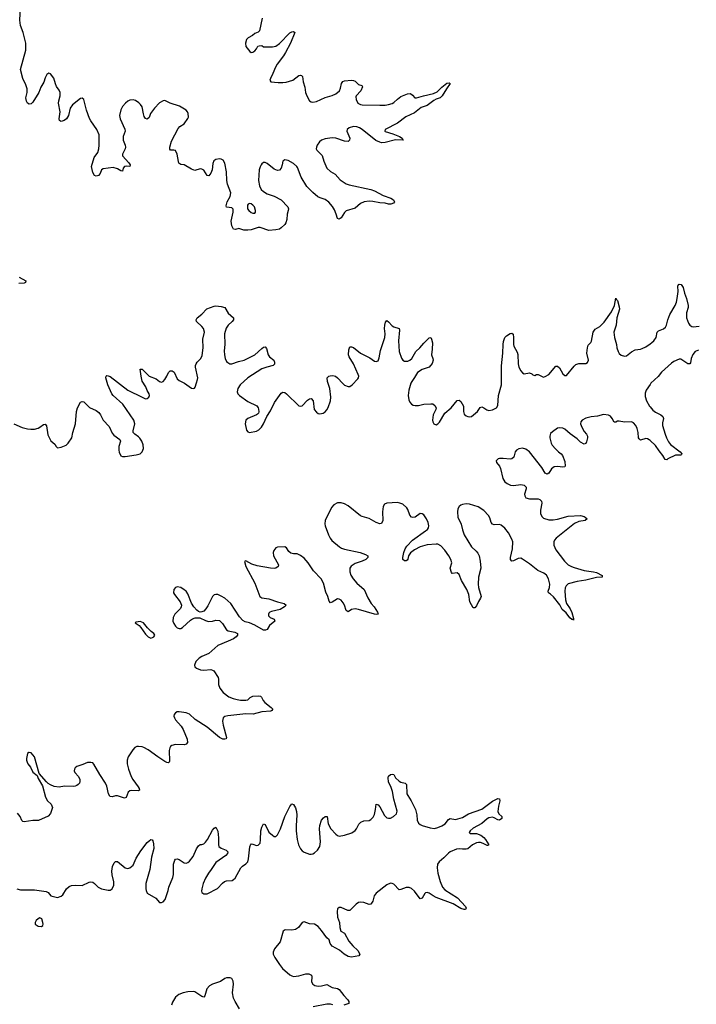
# Model space of a CAD drawing. Header units: inches. Extents: x 1843750 to 1959452, y 907112 to 1016326.
# Tile 132 of 137: x 1942841 to 1950525, y 991580 to 1002756. Entities that reach past the tile are written whole.
import ezdxf

# ---------------------------------------------------------------- set-up
doc = ezdxf.new("R2010")
doc.units = ezdxf.units.IN
doc.header["$MEASUREMENT"] = 0
for name, color, linetype in [('B9040', 7, 'Continuous'), ('B9949', 7, 'Continuous'), ('B9959', 7, 'Continuous')]:
    doc.layers.add(name, color=color, linetype=linetype)

msp = doc.modelspace()

# ---------------------------------------------------------------- linework, layer by layer
at = {"layer": 'B9040', "color": 6, "elevation": 500}
msp.add_lwpolyline([(1945595, 1002775), (1945563, 1002630), (1945550, 1002616), (1945510, 1002598), (1945483, 1002577), (1945434, 1002550), (1945415, 1002530), (1945405, 1002490), (1945407, 1002450), (1945453, 1002393), (1945470, 1002385), (1945490, 1002389), (1945510, 1002402), (1945530, 1002425), (1945546, 1002454), (1945560, 1002460), (1945590, 1002461), (1945610, 1002449), (1945670, 1002447), (1945710, 1002448), (1945750, 1002457), (1945790, 1002486), (1945910, 1002606), (1945930, 1002617), (1945950, 1002621), (1945964, 1002610), (1945915, 1002490), (1945858, 1002382), (1945836, 1002344), (1945763, 1002250), (1945744, 1002216), (1945716, 1002144), (1945688, 1002090), (1945682, 1002070), (1945692, 1002052), (1945776, 1002044), (1945830, 1002043), (1945868, 1002048), (1945941, 1002070), (1946010, 1002121), (1946030, 1002127), (1946042, 1002122), (1946053, 1002110), (1946059, 1002050), (1946078, 1001990), (1946088, 1001930), (1946100, 1001890), (1946130, 1001836), (1946150, 1001822), (1946170, 1001818), (1946210, 1001829), (1946310, 1001874), (1946390, 1001894), (1946430, 1001914), (1946471, 1001949), (1946483, 1001977), (1946496, 1002030), (1946510, 1002053), (1946530, 1002061), (1946609, 1002069), (1946630, 1002066), (1946650, 1002057), (1946690, 1002022), (1946726, 1002010), (1946734, 1001994), (1946714, 1001950), (1946663, 1001890), (1946659, 1001881), (1946660, 1001850), (1946679, 1001810), (1946710, 1001794), (1946730, 1001791), (1946930, 1001785), (1946990, 1001786), (1947030, 1001792), (1947070, 1001804), (1947090, 1001816), (1947130, 1001855), (1947170, 1001885), (1947245, 1001915), (1947277, 1001917), (1947301, 1001901), (1947328, 1001868), (1947347, 1001867), (1947428, 1001892), (1947541, 1001919), (1947582, 1001938), (1947634, 1001990), (1947690, 1002035), (1947719, 1002039), (1947730, 1002030), (1947688, 1001972), (1947639, 1001890), (1947615, 1001870), (1947570, 1001854), (1947542, 1001838), (1947470, 1001780), (1947401, 1001759), (1947323, 1001697), (1947227, 1001653), (1947130, 1001582), (1946990, 1001510), (1946987, 1001490), (1946990, 1001488), (1947080, 1001460), (1947155, 1001430), (1947185, 1001410), (1947194, 1001390), (1947192, 1001388), (1947110, 1001391), (1946990, 1001361), (1946950, 1001360), (1946930, 1001364), (1946885, 1001385), (1946731, 1001510), (1946698, 1001530), (1946670, 1001541), (1946630, 1001545), (1946582, 1001530), (1946560, 1001510), (1946557, 1001490), (1946590, 1001410), (1946588, 1001390), (1946570, 1001372), (1946530, 1001378), (1946430, 1001412), (1946390, 1001414), (1946310, 1001402), (1946270, 1001390), (1946245, 1001370), (1946218, 1001330), (1946210, 1001310), (1946209, 1001290), (1946215, 1001275), (1946274, 1001214), (1946294, 1001150), (1946330, 1001070), (1946370, 1001033), (1946422, 1001002), (1946479, 1000939), (1946550, 1000894), (1946582, 1000882), (1946830, 1000830), (1946870, 1000815), (1946970, 1000760), (1947055, 1000730), (1947087, 1000710), (1947099, 1000690), (1947085, 1000675), (1947057, 1000663), (1947030, 1000662), (1946992, 1000672), (1946930, 1000676), (1946850, 1000694), (1946810, 1000696), (1946753, 1000687), (1946711, 1000669), (1946650, 1000618), (1946550, 1000586), (1946531, 1000569), (1946490, 1000508), (1946470, 1000490), (1946450, 1000498), (1946436, 1000550), (1946416, 1000596), (1946394, 1000634), (1946350, 1000686), (1946310, 1000716), (1946252, 1000732), (1946226, 1000746), (1946170, 1000793), (1946101, 1000861), (1946037, 1000970), (1945997, 1001077), (1945988, 1001090), (1945950, 1001124), (1945890, 1001158), (1945850, 1001167), (1945829, 1001151), (1945822, 1001110), (1945809, 1001070), (1945791, 1001049), (1945770, 1001044), (1945730, 1001061), (1945650, 1001124), (1945630, 1001133), (1945610, 1001134), (1945590, 1001121), (1945583, 1001110), (1945570, 1001087), (1945561, 1001050), (1945554, 1000930), (1945563, 1000870), (1945584, 1000830), (1945610, 1000806), (1945650, 1000779), (1945730, 1000753), (1945810, 1000713), (1945887, 1000630), (1945894, 1000610), (1945891, 1000590), (1945879, 1000550), (1945873, 1000487), (1945862, 1000450), (1945850, 1000430), (1945810, 1000392), (1945790, 1000380), (1945750, 1000370), (1945670, 1000362), (1945570, 1000396), (1945550, 1000398), (1945470, 1000371), (1945430, 1000365), (1945386, 1000366), (1945330, 1000384), (1945290, 1000376), (1945270, 1000378), (1945250, 1000416), (1945241, 1000470), (1945266, 1000570), (1945264, 1000604), (1945250, 1000622), (1945190, 1000628), (1945184, 1000644), (1945198, 1000690), (1945231, 1000750), (1945238, 1000790), (1945199, 1000890), (1945192, 1000930), (1945189, 1001029), (1945170, 1001127), (1945150, 1001161), (1945130, 1001173), (1945110, 1001175), (1945070, 1001170), (1945046, 1001154), (1945035, 1001125), (1945025, 1001050), (1945010, 1001013), (1944990, 1000982), (1944970, 1000988), (1944930, 1001048), (1944910, 1001061), (1944890, 1001064), (1944830, 1001044), (1944790, 1001061), (1944710, 1001109), (1944672, 1001112), (1944659, 1001119), (1944649, 1001129), (1944645, 1001145), (1944630, 1001230), (1944610, 1001270), (1944590, 1001276), (1944555, 1001275), (1944545, 1001285), (1944545, 1001310), (1944564, 1001376), (1944640, 1001520), (1944658, 1001542), (1944710, 1001574), (1944750, 1001636), (1944756, 1001650), (1944754, 1001690), (1944747, 1001710), (1944731, 1001730), (1944654, 1001774), (1944550, 1001810), (1944490, 1001838), (1944470, 1001835), (1944430, 1001812), (1944370, 1001753), (1944327, 1001690), (1944310, 1001647), (1944290, 1001627), (1944270, 1001634), (1944256, 1001656), (1944246, 1001686), (1944230, 1001766), (1944213, 1001793), (1944194, 1001814), (1944157, 1001837), (1944130, 1001845), (1944090, 1001841), (1944070, 1001830), (1944044, 1001810), (1944009, 1001770), (1943990, 1001733), (1943974, 1001670), (1943981, 1001630), (1944035, 1001515), (1944038, 1001490), (1944017, 1001430), (1944014, 1001410), (1944016, 1001390), (1944040, 1001330), (1944042, 1001310), (1944038, 1001290), (1944009, 1001231), (1944010, 1001210), (1944082, 1001130), (1944094, 1001110), (1944092, 1001090), (1944052, 1001092), (1944030, 1001088), (1944017, 1001070), (1944010, 1001036), (1943990, 1001040), (1943950, 1001064), (1943902, 1001078), (1943790, 1001063), (1943770, 1001051), (1943753, 1001010), (1943734, 1000986), (1943710, 1000978), (1943690, 1000986), (1943670, 1001022), (1943658, 1001090), (1943687, 1001190), (1943727, 1001250), (1943741, 1001290), (1943744, 1001330), (1943742, 1001450), (1943717, 1001510), (1943648, 1001608), (1943634, 1001634), (1943598, 1001730), (1943570, 1001850), (1943550, 1001865), (1943530, 1001861), (1943441, 1001790), (1943415, 1001750), (1943396, 1001670), (1943374, 1001630), (1943346, 1001610), (1943310, 1001601), (1943303, 1001603), (1943293, 1001613), (1943290, 1001629), (1943300, 1001710), (1943281, 1001810), (1943284, 1001836), (1943302, 1001890), (1943300, 1001930), (1943290, 1001956), (1943259, 1001999), (1943246, 1002026), (1943230, 1002092), (1943190, 1002143), (1943170, 1002149), (1943148, 1002132), (1943130, 1002097), (1943115, 1002045), (1943082, 1001990), (1943057, 1001930), (1942990, 1001821), (1942970, 1001802), (1942950, 1001796), (1942930, 1001810), (1942918, 1001830), (1942911, 1001870), (1942924, 1001930), (1942924, 1001970), (1942910, 1002016), (1942876, 1002090), (1942851, 1002190), (1942911, 1002411), (1942910, 1002490), (1942882, 1002610), (1942850, 1002690), (1942841, 1002750), (1942848, 1002890)], dxfattribs=at)
msp.add_lwpolyline([(1945450, 1000671), (1945437, 1000663), (1945428, 1000650), (1945426, 1000630), (1945429, 1000609), (1945442, 1000590), (1945470, 1000566), (1945490, 1000559), (1945510, 1000561), (1945517, 1000570), (1945520, 1000590), (1945506, 1000630), (1945490, 1000651), (1945470, 1000666)], close=True, dxfattribs=at)
at = {"layer": 'B9949', "color": 6, "elevation": 500}
for points in [[(1942835, 999835), (1942911, 999790), (1942906, 999774), (1942890, 999766), (1942830, 999760)], [(1942776, 998170), (1942870, 998127), (1942930, 998110), (1942967, 998107), (1943010, 998109), (1943050, 998121), (1943070, 998130), (1943110, 998161), (1943130, 998164), (1943146, 998146), (1943162, 998042), (1943194, 997974), (1943239, 997939), (1943253, 997913), (1943270, 997896), (1943310, 997904), (1943370, 997928), (1943390, 997948), (1943433, 998010), (1943444, 998070), (1943475, 998170), (1943487, 998310), (1943497, 998350), (1943530, 998413), (1943550, 998424), (1943570, 998418), (1943613, 998373), (1943635, 998355), (1943710, 998321), (1943739, 998299), (1943760, 998270), (1943790, 998210), (1943857, 998137), (1943890, 998062), (1943910, 998039), (1943978, 997990), (1943984, 997970), (1943967, 997910), (1943966, 997870), (1943970, 997847), (1943990, 997806), (1944010, 997798), (1944038, 997798), (1944165, 997815), (1944210, 997830), (1944230, 997850), (1944239, 997870), (1944245, 997890), (1944242, 997930), (1944227, 997970), (1944205, 998005), (1944190, 998022), (1944147, 998050), (1944131, 998070), (1944131, 998090), (1944148, 998170), (1944138, 998210), (1944013, 998390), (1943903, 998490), (1943888, 998510), (1943841, 998610), (1943820, 998690), (1943821, 998710), (1943830, 998716), (1943845, 998715), (1943870, 998704), (1944070, 998552), (1944230, 998470), (1944270, 998454), (1944290, 998456), (1944309, 998470), (1944314, 998490), (1944310, 998510), (1944288, 998548), (1944273, 998590), (1944233, 998653), (1944220, 998710), (1944210, 998790), (1944230, 998788), (1944311, 998711), (1944390, 998678), (1944430, 998651), (1944450, 998642), (1944470, 998649), (1944490, 998673), (1944512, 998708), (1944530, 998750), (1944550, 998770), (1944571, 998771), (1944594, 998754), (1944630, 998680), (1944650, 998660), (1944711, 998631), (1944790, 998572), (1944810, 998568), (1944825, 998575), (1944834, 998586), (1944850, 998633), (1944861, 998670), (1944862, 998690), (1944837, 998810), (1944837, 998830), (1944843, 998850), (1944856, 998870), (1944899, 998910), (1944914, 998946), (1944923, 999030), (1944920, 999130), (1944940, 999210), (1944928, 999250), (1944910, 999273), (1944850, 999330), (1944844, 999350), (1944856, 999370), (1944910, 999413), (1944967, 999473), (1945050, 999503), (1945070, 999507), (1945130, 999500), (1945169, 999489), (1945210, 999424), (1945269, 999370), (1945270, 999350), (1945255, 999330), (1945210, 999290), (1945186, 999254), (1945167, 999190), (1945171, 999069), (1945163, 998997), (1945167, 998950), (1945175, 998910), (1945190, 998877), (1945203, 998863), (1945229, 998849), (1945250, 998849), (1945324, 998876), (1945390, 998890), (1945512, 998950), (1945590, 999024), (1945610, 999038), (1945630, 999042), (1945644, 999024), (1945663, 998950), (1945679, 998930), (1945728, 998890), (1945736, 998870), (1945734, 998846), (1945720, 998830), (1945647, 998813), (1945590, 998792), (1945430, 998690), (1945345, 998610), (1945318, 998570), (1945312, 998530), (1945318, 998510), (1945336, 998490), (1945430, 998422), (1945533, 998373), (1945549, 998350), (1945554, 998334), (1945556, 998304), (1945552, 998290), (1945542, 998278), (1945530, 998270), (1945430, 998230), (1945409, 998210), (1945402, 998170), (1945417, 998097), (1945430, 998077), (1945450, 998070), (1945530, 998085), (1945558, 998102), (1945585, 998130), (1945611, 998170), (1945649, 998251), (1945690, 998315), (1945733, 998410), (1945810, 998517), (1945830, 998528), (1945850, 998525), (1945872, 998510), (1946010, 998373), (1946028, 998368), (1946050, 998374), (1946110, 998439), (1946130, 998452), (1946150, 998456), (1946174, 998430), (1946186, 998330), (1946210, 998300), (1946230, 998286), (1946250, 998282), (1946287, 998290), (1946310, 998304), (1946330, 998327), (1946345, 998355), (1946370, 998430), (1946376, 998470), (1946362, 998570), (1946335, 998650), (1946332, 998690), (1946350, 998710), (1946366, 998714), (1946397, 998717), (1946429, 998709), (1946451, 998691), (1946510, 998625), (1946530, 998608), (1946570, 998591), (1946590, 998594), (1946617, 998610), (1946681, 998679), (1946689, 998691), (1946691, 998709), (1946686, 998730), (1946632, 998850), (1946583, 998930), (1946575, 998950), (1946577, 999010), (1946590, 999043), (1946610, 999043), (1946630, 999034), (1946710, 998971), (1946816, 998916), (1946870, 998880), (1946890, 998875), (1946910, 998884), (1946924, 998916), (1946940, 999000), (1946986, 999150), (1946992, 999190), (1946984, 999250), (1946987, 999290), (1946996, 999324), (1947010, 999341), (1947030, 999326), (1947070, 999282), (1947090, 999271), (1947152, 999250), (1947155, 999230), (1947144, 999110), (1947149, 998990), (1947175, 998915), (1947191, 998891), (1947210, 998879), (1947250, 998880), (1947272, 998890), (1947293, 998910), (1947341, 998990), (1947385, 999030), (1947430, 999085), (1947490, 999144), (1947510, 999147), (1947518, 999130), (1947528, 999088), (1947525, 999015), (1947516, 998950), (1947532, 998912), (1947535, 998890), (1947526, 998854), (1947490, 998810), (1947410, 998785), (1947360, 998750), (1947326, 998694), (1947293, 998650), (1947284, 998630), (1947259, 998550), (1947253, 998490), (1947261, 998441), (1947273, 998413), (1947290, 998390), (1947310, 998381), (1947330, 998377), (1947370, 998378), (1947430, 998390), (1947510, 998397), (1947534, 998394), (1947557, 998377), (1947570, 998350), (1947568, 998330), (1947535, 998270), (1947528, 998210), (1947532, 998192), (1947545, 998170), (1947570, 998158), (1947590, 998167), (1947610, 998189), (1947669, 998290), (1947741, 998350), (1947810, 998433), (1947830, 998438), (1947850, 998424), (1947880, 998370), (1947879, 998310), (1947890, 998277), (1947910, 998259), (1947930, 998250), (1947950, 998248), (1947970, 998253), (1948039, 998310), (1948070, 998355), (1948090, 998360), (1948110, 998352), (1948147, 998327), (1948170, 998320), (1948210, 998326), (1948254, 998350), (1948270, 998375), (1948278, 998490), (1948313, 998610), (1948313, 998827), (1948326, 998970), (1948330, 999070), (1948336, 999104), (1948352, 999150), (1948370, 999169), (1948410, 999194), (1948430, 999196), (1948445, 999185), (1948450, 999150), (1948449, 999070), (1948453, 999050), (1948490, 998982), (1948497, 998957), (1948503, 998850), (1948509, 998810), (1948530, 998769), (1948550, 998748), (1948570, 998738), (1948630, 998746), (1948656, 998736), (1948670, 998724), (1948690, 998719), (1948710, 998727), (1948730, 998728), (1948790, 998700), (1948810, 998704), (1948850, 998727), (1948930, 998822), (1948950, 998824), (1948970, 998803), (1949010, 998735), (1949030, 998716), (1949050, 998719), (1949136, 998824), (1949158, 998842), (1949190, 998854), (1949270, 998853), (1949290, 998865), (1949302, 998890), (1949283, 998970), (1949288, 999032), (1949298, 999062), (1949328, 999092), (1949334, 999106), (1949353, 999210), (1949377, 999243), (1949430, 999275), (1949478, 999322), (1949562, 999438), (1949596, 999510), (1949610, 999596), (1949618, 999578), (1949630, 999568), (1949650, 999497), (1949651, 999471), (1949623, 999370), (1949615, 999290), (1949589, 999210), (1949596, 999150), (1949617, 999070), (1949621, 999030), (1949637, 998990), (1949650, 998967), (1949670, 998949), (1949710, 998935), (1949730, 998941), (1949790, 998987), (1949830, 999010), (1949890, 999015), (1949910, 999024), (1949950, 999044), (1950000, 999077)], [(1950000, 998615), (1949957, 998550), (1949942, 998518), (1949943, 998477), (1949958, 998430), (1949994, 998370), (1950000, 998362)], [(1950000, 997979), (1949990, 997988), (1949970, 997999), (1949950, 998002), (1949890, 997985), (1949877, 997997), (1949869, 998010), (1949866, 998070), (1949854, 998114), (1949836, 998150), (1949810, 998179), (1949790, 998190), (1949710, 998187), (1949650, 998200), (1949630, 998200), (1949610, 998189), (1949590, 998188), (1949569, 998230), (1949550, 998254), (1949526, 998266), (1949470, 998273), (1949404, 998256), (1949330, 998247), (1949270, 998234), (1949228, 998210), (1949214, 998190), (1949211, 998170), (1949224, 998130), (1949250, 998083), (1949277, 998050), (1949288, 998028), (1949290, 998010), (1949277, 997963), (1949270, 997947), (1949250, 997936), (1949210, 997960), (1949170, 997999), (1949094, 998054), (1949030, 998109), (1949010, 998120), (1948970, 998124), (1948950, 998118), (1948890, 998078), (1948870, 998058), (1948860, 998030), (1948860, 998010), (1948876, 997950), (1948887, 997927), (1948924, 997884), (1948959, 997850), (1948990, 997830), (1949004, 997810), (1949030, 997741), (1949036, 997690), (1949030, 997680), (1949010, 997676), (1948950, 997686), (1948910, 997681), (1948881, 997659), (1948850, 997608), (1948830, 997597), (1948810, 997607), (1948772, 997672), (1948630, 997850), (1948590, 997881), (1948550, 997892), (1948510, 997886), (1948484, 997870), (1948469, 997850), (1948451, 997790), (1948430, 997771), (1948410, 997768), (1948330, 997777), (1948290, 997775), (1948275, 997770), (1948250, 997750), (1948254, 997730), (1948288, 997688), (1948302, 997662), (1948326, 997550), (1948352, 997510), (1948376, 997490), (1948413, 997473), (1948450, 997469), (1948530, 997481), (1948571, 997471), (1948591, 997450), (1948592, 997430), (1948575, 997370), (1948576, 997350), (1948587, 997330), (1948630, 997316), (1948730, 997317), (1948748, 997308), (1948766, 997290), (1948772, 997270), (1948755, 997190), (1948755, 997150), (1948770, 997115), (1948790, 997097), (1948850, 997079), (1948899, 997079), (1948950, 997086), (1949070, 997122), (1949209, 997129), (1949250, 997118), (1949264, 997110), (1949284, 997090), (1949263, 997070), (1949190, 997059), (1949143, 997037), (1948933, 996870), (1948916, 996850), (1948906, 996830), (1948907, 996790), (1948930, 996740), (1949026, 996610), (1949071, 996570), (1949108, 996548), (1949137, 996537), (1949250, 996505), (1949356, 996490), (1949390, 996481), (1949454, 996446), (1949457, 996430), (1949390, 996424), (1949270, 996394), (1949170, 996379), (1949070, 996351), (1949045, 996330), (1949034, 996306), (1949031, 996270), (1949038, 996170), (1949051, 996130), (1949091, 996070), (1949110, 996026), (1949130, 995958), (1949130, 995942), (1949127, 995947), (1949110, 995948), (1949090, 995965), (1949045, 996025), (1949001, 996061), (1948973, 996113), (1948904, 996204), (1948870, 996236), (1948846, 996250), (1948841, 996270), (1948858, 996310), (1948862, 996350), (1948846, 996410), (1948822, 996450), (1948792, 996472), (1948724, 996504), (1948630, 996580), (1948550, 996634), (1948530, 996642), (1948501, 996639), (1948450, 996614), (1948428, 996610), (1948414, 996630), (1948413, 996650), (1948436, 996750), (1948440, 996830), (1948430, 996861), (1948390, 996930), (1948350, 996986), (1948310, 997020), (1948290, 997027), (1948230, 997024), (1948209, 997030), (1948194, 997050), (1948180, 997100), (1948164, 997130), (1948110, 997184), (1948046, 997226), (1947950, 997257), (1947910, 997260), (1947870, 997254), (1947850, 997245), (1947830, 997230), (1947818, 997202), (1947812, 997168), (1947817, 997110), (1947854, 997030), (1947870, 996964), (1947890, 996909), (1947970, 996774), (1948025, 996725), (1948042, 996702), (1948057, 996670), (1948071, 996610), (1948077, 996530), (1948050, 996430), (1948046, 996350), (1948050, 996310), (1948080, 996210), (1948075, 996190), (1948050, 996151), (1948030, 996103), (1948010, 996079), (1947990, 996082), (1947954, 996150), (1947940, 996230), (1947919, 996290), (1947859, 996390), (1947830, 996457), (1947810, 996477), (1947751, 996471), (1947743, 996483), (1947730, 996530), (1947748, 996590), (1947736, 996630), (1947716, 996670), (1947670, 996736), (1947624, 996784), (1947590, 996801), (1947570, 996802), (1947470, 996795), (1947388, 996772), (1947323, 996737), (1947277, 996703), (1947256, 996670), (1947248, 996632), (1947240, 996620), (1947230, 996613), (1947210, 996615), (1947192, 996630), (1947190, 996650), (1947203, 996710), (1947220, 996750), (1947239, 996781), (1947302, 996850), (1947450, 996953), (1947471, 996970), (1947484, 996990), (1947488, 997010), (1947481, 997050), (1947462, 997090), (1947430, 997135), (1947410, 997148), (1947390, 997149), (1947330, 997109), (1947305, 997105), (1947290, 997110), (1947273, 997133), (1947250, 997195), (1947237, 997217), (1947190, 997255), (1947156, 997270), (1947130, 997275), (1947010, 997270), (1946984, 997256), (1946968, 997232), (1946962, 997170), (1946964, 997070), (1946950, 997039), (1946930, 997035), (1946890, 997049), (1946810, 997096), (1946730, 997116), (1946710, 997125), (1946570, 997237), (1946530, 997260), (1946490, 997273), (1946449, 997271), (1946410, 997251), (1946381, 997219), (1946308, 997070), (1946306, 997034), (1946311, 997010), (1946347, 996907), (1946365, 996870), (1946386, 996846), (1946473, 996773), (1946497, 996757), (1946530, 996745), (1946708, 996708), (1946767, 996687), (1946794, 996670), (1946793, 996650), (1946772, 996630), (1946730, 996610), (1946650, 996583), (1946606, 996554), (1946589, 996530), (1946589, 996490), (1946602, 996450), (1946627, 996410), (1946670, 996361), (1946752, 996290), (1946795, 996195), (1946834, 996130), (1946866, 996090), (1946903, 996030), (1946912, 996010), (1946910, 996007), (1946896, 996004), (1946870, 996007), (1946690, 996061), (1946650, 996068), (1946610, 996061), (1946570, 996033), (1946550, 996048), (1946530, 996110), (1946515, 996135), (1946490, 996166), (1946470, 996179), (1946450, 996181), (1946390, 996143), (1946370, 996136), (1946354, 996154), (1946340, 996210), (1946317, 996257), (1946290, 996362), (1946265, 996410), (1946179, 996499), (1946117, 996590), (1946070, 996642), (1946030, 996673), (1945990, 996693), (1945950, 996692), (1945920, 996700), (1945898, 996718), (1945870, 996760), (1945850, 996773), (1945770, 996770), (1945750, 996760), (1945727, 996730), (1945720, 996710), (1945723, 996670), (1945781, 996570), (1945777, 996550), (1945748, 996532), (1945730, 996528), (1945690, 996529), (1945538, 996558), (1945476, 996576), (1945410, 996613), (1945393, 996607), (1945407, 996550), (1945510, 996361), (1945568, 996208), (1945592, 996192), (1945670, 996182), (1945770, 996147), (1945844, 996130), (1945867, 996110), (1945847, 996090), (1945800, 996060), (1945702, 996038), (1945682, 996030), (1945670, 996018), (1945665, 996010), (1945665, 995990), (1945687, 995970), (1945730, 995950), (1945740, 995930), (1945679, 995881), (1945650, 995836), (1945634, 995826), (1945610, 995828), (1945510, 995885), (1945451, 995909), (1945401, 995921), (1945376, 995936), (1945338, 995978), (1945239, 996130), (1945170, 996190), (1945130, 996213), (1945090, 996230), (1945070, 996232), (1945050, 996228), (1945030, 996210), (1944976, 996104), (1944953, 996067), (1944930, 996043), (1944910, 996033), (1944890, 996032), (1944870, 996040), (1944853, 996053), (1944817, 996090), (1944793, 996133), (1944750, 996240), (1944730, 996269), (1944710, 996286), (1944670, 996311), (1944630, 996318), (1944610, 996311), (1944590, 996290), (1944589, 996250), (1944597, 996230), (1944664, 996150), (1944677, 996110), (1944675, 996090), (1944667, 996073), (1944601, 996010), (1944582, 995970), (1944581, 995930), (1944590, 995904), (1944610, 995871), (1944630, 995853), (1944650, 995846), (1944670, 995846), (1944690, 995856), (1944781, 995939), (1944805, 995955), (1944834, 995966), (1944887, 995967), (1944950, 995936), (1944986, 995926), (1945030, 995928), (1945070, 995939), (1945110, 995935), (1945145, 995904), (1945189, 995829), (1945210, 995819), (1945285, 995805), (1945315, 995790), (1945315, 995770), (1945298, 995750), (1945268, 995730), (1945210, 995700), (1945090, 995653), (1944990, 995560), (1944910, 995529), (1944878, 995510), (1944840, 995470), (1944825, 995430), (1944830, 995410), (1944850, 995396), (1944895, 995375), (1944932, 995372), (1945010, 995380), (1945030, 995374), (1945044, 995364), (1945094, 995290), (1945098, 995270), (1945099, 995210), (1945113, 995170), (1945150, 995121), (1945217, 995070), (1945266, 995050), (1945310, 995039), (1945350, 995033), (1945409, 995031), (1945430, 995036), (1945459, 995061), (1945490, 995077), (1945550, 995081), (1945576, 995076), (1945588, 995068), (1945606, 995030), (1945626, 995006), (1945698, 994950), (1945715, 994930), (1945704, 994916), (1945691, 994909), (1945590, 994899), (1945492, 994872), (1945410, 994878), (1945205, 994855), (1945170, 994848), (1945150, 994830), (1945145, 994795), (1945152, 994750), (1945191, 994610), (1945187, 994593), (1945170, 994588), (1945147, 994590), (1945110, 994607), (1944970, 994727), (1944834, 994814), (1944770, 994874), (1944730, 994889), (1944650, 994899), (1944630, 994899), (1944611, 994890), (1944594, 994870), (1944593, 994850), (1944600, 994830), (1944610, 994810), (1944676, 994736), (1944699, 994699), (1944741, 994590), (1944745, 994550), (1944730, 994533), (1944713, 994527), (1944610, 994528), (1944570, 994519), (1944553, 994507), (1944544, 994490), (1944539, 994461), (1944542, 994338), (1944540, 994330), (1944530, 994320), (1944510, 994324), (1944490, 994335), (1944408, 994389), (1944298, 994470), (1944250, 994496), (1944230, 994503), (1944190, 994506), (1944170, 994506), (1944150, 994496), (1944124, 994470), (1944074, 994390), (1944063, 994350), (1944062, 994310), (1944075, 994250), (1944105, 994165), (1944126, 994130), (1944188, 994050), (1944198, 994030), (1944200, 994010), (1944190, 994003), (1944110, 994008), (1944090, 994003), (1944072, 993988), (1944051, 993929), (1944030, 993920), (1943950, 993945), (1943930, 993947), (1943890, 993936), (1943870, 993939), (1943864, 993944), (1943849, 993969), (1943830, 994055), (1943814, 994090), (1943750, 994190), (1943684, 994304), (1943670, 994320), (1943650, 994326), (1943610, 994324), (1943559, 994301), (1943490, 994280), (1943470, 994264), (1943463, 994250), (1943461, 994230), (1943467, 994210), (1943507, 994167), (1943525, 994130), (1943525, 994110), (1943518, 994090), (1943506, 994074), (1943490, 994062), (1943470, 994055), (1943450, 994054), (1943350, 994057), (1943290, 994045), (1943234, 994054), (1943190, 994070), (1943165, 994085), (1943145, 994105), (1943060, 994200), (1943010, 994388), (1942970, 994434), (1942950, 994439), (1942943, 994437), (1942930, 994426), (1942918, 994370), (1942918, 994350), (1942926, 994330), (1942935, 994310), (1942964, 994270), (1942990, 994216), (1943038, 994178), (1943050, 994142), (1943098, 994058), (1943132, 993930), (1943156, 993890), (1943197, 993850), (1943215, 993815), (1943190, 993746), (1943165, 993715), (1943054, 993666), (1942990, 993665), (1942890, 993650), (1942875, 993655), (1942865, 993665), (1942846, 993710), (1942815, 993750)], [(1942809, 992889), (1942850, 992879), (1943010, 992878), (1943141, 992861), (1943164, 992850), (1943193, 992813), (1943270, 992794), (1943310, 992806), (1943330, 992823), (1943373, 992890), (1943402, 992918), (1943430, 992928), (1943473, 992933), (1943550, 992930), (1943630, 992966), (1943650, 992969), (1943670, 992965), (1943690, 992950), (1943730, 992909), (1943770, 992889), (1943846, 992874), (1943870, 992876), (1943890, 992890), (1943909, 992931), (1943910, 992970), (1943890, 993050), (1943887, 993090), (1943895, 993144), (1943914, 993186), (1943930, 993202), (1943950, 993201), (1944037, 993130), (1944070, 993121), (1944092, 993128), (1944130, 993161), (1944163, 993237), (1944218, 993322), (1944290, 993416), (1944310, 993437), (1944330, 993449), (1944345, 993445), (1944354, 993434), (1944362, 993402), (1944363, 993350), (1944336, 993250), (1944320, 993110), (1944273, 992950), (1944272, 992890), (1944276, 992870), (1944290, 992843), (1944386, 992786), (1944430, 992736), (1944450, 992734), (1944470, 992744), (1944492, 992770), (1944527, 992870), (1944534, 992910), (1944581, 993019), (1944588, 993052), (1944589, 993170), (1944603, 993217), (1944610, 993226), (1944630, 993233), (1944650, 993225), (1944710, 993184), (1944730, 993183), (1944750, 993189), (1944770, 993204), (1944810, 993258), (1944850, 993346), (1944870, 993378), (1944890, 993393), (1944910, 993393), (1944930, 993400), (1944950, 993419), (1944973, 993450), (1945030, 993556), (1945050, 993580), (1945070, 993589), (1945090, 993546), (1945100, 993470), (1945097, 993390), (1945103, 993370), (1945130, 993352), (1945187, 993330), (1945203, 993310), (1945199, 993290), (1945182, 993270), (1945070, 993188), (1945017, 993110), (1944983, 993070), (1944950, 993010), (1944925, 992950), (1944908, 992890), (1944906, 992866), (1944910, 992848), (1944930, 992833), (1944970, 992833), (1945087, 992893), (1945144, 992956), (1945167, 992973), (1945190, 992980), (1945254, 992986), (1945270, 992995), (1945288, 993012), (1945352, 993128), (1945370, 993147), (1945410, 993176), (1945430, 993199), (1945439, 993230), (1945453, 993367), (1945464, 993396), (1945470, 993401), (1945490, 993399), (1945530, 993384), (1945550, 993386), (1945570, 993410), (1945575, 993445), (1945579, 993550), (1945590, 993590), (1945610, 993627), (1945630, 993619), (1945670, 993535), (1945710, 993498), (1945730, 993485), (1945750, 993484), (1945770, 993504), (1945802, 993570), (1945852, 993710), (1945910, 993826), (1945930, 993857), (1945950, 993848), (1945971, 993810), (1945985, 993770), (1945988, 993728), (1945979, 993610), (1945982, 993550), (1945991, 993450), (1946006, 993390), (1946030, 993345), (1946050, 993322), (1946070, 993307), (1946130, 993286), (1946150, 993284), (1946170, 993289), (1946190, 993300), (1946221, 993330), (1946250, 993370), (1946255, 993425), (1946245, 993570), (1946249, 993610), (1946270, 993669), (1946290, 993695), (1946310, 993713), (1946331, 993711), (1946342, 993630), (1946374, 993570), (1946430, 993511), (1946450, 993496), (1946470, 993490), (1946530, 993500), (1946613, 993527), (1946650, 993551), (1946665, 993570), (1946694, 993626), (1946714, 993646), (1946750, 993662), (1946810, 993666), (1946830, 993679), (1946855, 993705), (1946870, 993735), (1946883, 993790), (1946890, 993850), (1946910, 993845), (1946930, 993823), (1946984, 993724), (1947010, 993696), (1947030, 993691), (1947050, 993693), (1947087, 993710), (1947118, 993742), (1947127, 993773), (1947090, 993910), (1947075, 993995), (1947061, 994041), (1947030, 994105), (1947025, 994150), (1947030, 994170), (1947050, 994188), (1947070, 994193), (1947088, 994188), (1947109, 994149), (1947150, 994113), (1947170, 994101), (1947219, 994090), (1947235, 994075), (1947238, 993970), (1947247, 993950), (1947286, 993890), (1947336, 993790), (1947352, 993732), (1947355, 993670), (1947370, 993637), (1947390, 993619), (1947410, 993608), (1947502, 993582), (1947550, 993576), (1947590, 993586), (1947636, 993604), (1947673, 993627), (1947710, 993678), (1947730, 993689), (1947790, 993679), (1947870, 993702), (1947939, 993741), (1948090, 993796), (1948210, 993886), (1948270, 993917), (1948290, 993914), (1948294, 993890), (1948277, 993830), (1948272, 993770), (1948283, 993743), (1948315, 993710), (1948318, 993690), (1948290, 993670), (1948270, 993672), (1948230, 993698), (1948210, 993703), (1948170, 993696), (1948150, 993685), (1948090, 993631), (1947990, 993579), (1947958, 993550), (1947944, 993530), (1947958, 993518), (1948030, 993518), (1948078, 993498), (1948110, 993475), (1948132, 993452), (1948168, 993390), (1948159, 993381), (1948150, 993381), (1948105, 993405), (1948075, 993415), (1948050, 993416), (1948029, 993411), (1947982, 993390), (1947930, 993346), (1947910, 993339), (1947870, 993339), (1947830, 993346), (1947801, 993339), (1947730, 993310), (1947710, 993296), (1947659, 993241), (1947603, 993197), (1947587, 993170), (1947583, 993130), (1947588, 993070), (1947615, 992975), (1947643, 992910), (1947670, 992880), (1947812, 992790), (1947902, 992690), (1947912, 992670), (1947903, 992657), (1947890, 992656), (1947850, 992669), (1947762, 992722), (1947570, 992794), (1947536, 992810), (1947490, 992841), (1947470, 992848), (1947450, 992844), (1947442, 992838), (1947410, 992785), (1947390, 992778), (1947324, 992864), (1947290, 992893), (1947264, 992904), (1947230, 992906), (1947170, 992882), (1947150, 992880), (1947090, 992942), (1947070, 992952), (1947050, 992955), (1947010, 992936), (1946890, 992843), (1946867, 992810), (1946850, 992750), (1946830, 992716), (1946810, 992714), (1946750, 992736), (1946710, 992739), (1946690, 992734), (1946663, 992717), (1946590, 992646), (1946566, 992646), (1946490, 992678), (1946470, 992680), (1946450, 992665), (1946446, 992634), (1946450, 992570), (1946471, 992510), (1946476, 992450), (1946488, 992410), (1946530, 992389), (1946578, 992298), (1946624, 992244), (1946680, 992190), (1946702, 992150), (1946691, 992130), (1946610, 992115), (1946570, 992124), (1946524, 992150), (1946474, 992194), (1946390, 992240), (1946365, 992270), (1946356, 992310), (1946330, 992333), (1946270, 992419), (1946230, 992463), (1946190, 992488), (1946132, 992492), (1946070, 992516), (1946050, 992509), (1946008, 992452), (1945974, 992430), (1945930, 992420), (1945854, 992426), (1945831, 992409), (1945797, 992290), (1945734, 992210), (1945720, 992170), (1945720, 992150), (1945737, 992110), (1945790, 992032), (1945827, 991987), (1945910, 991913), (1945930, 991902), (1945950, 991897), (1946010, 991903), (1946090, 991925), (1946125, 991925), (1946140, 991920), (1946153, 991910), (1946157, 991890), (1946154, 991834), (1946168, 991808), (1946194, 991794), (1946230, 991785), (1946270, 991788), (1946330, 991805), (1946390, 991770), (1946450, 991760), (1946470, 991748), (1946520, 991680), (1946567, 991630), (1946579, 991610), (1946578, 991590), (1946523, 991570)], [(1945338, 991530), (1945287, 991610), (1945268, 991650), (1945258, 991710), (1945267, 991810), (1945264, 991844), (1945251, 991871), (1945230, 991882), (1945190, 991880), (1945170, 991871), (1945123, 991837), (1945030, 991810), (1944995, 991790), (1944966, 991754), (1944945, 991675), (1944930, 991661), (1944910, 991667), (1944830, 991722), (1944810, 991726), (1944750, 991721), (1944696, 991710), (1944647, 991690), (1944610, 991662), (1944577, 991603), (1944565, 991570)], [(1946395, 991575), (1946370, 991582), (1946330, 991581), (1946174, 991550)]]:
    msp.add_lwpolyline(points, dxfattribs=at)
for points in [[(1944210, 995925), (1944162, 995918), (1944151, 995910), (1944198, 995878), (1944218, 995858), (1944270, 995783), (1944301, 995750), (1944330, 995737), (1944350, 995742), (1944364, 995750), (1944376, 995770), (1944365, 995790), (1944333, 995813), (1944293, 995853), (1944246, 995910)], [(1943070, 992560), (1943050, 992551), (1943029, 992531), (1943018, 992510), (1943017, 992490), (1943050, 992467), (1943090, 992465), (1943104, 992476), (1943108, 992490), (1943105, 992510), (1943091, 992551)]]:
    msp.add_lwpolyline(points, close=True, dxfattribs=at)
at = {"layer": 'B9959', "color": 6, "elevation": 500}
for points in [[(1950000, 999077), (1950020, 999090), (1950044, 999110), (1950068, 999150), (1950079, 999210), (1950096, 999224), (1950152, 999248), (1950174, 999266), (1950186, 999290), (1950201, 999350), (1950225, 999410), (1950283, 999510), (1950299, 999550), (1950308, 999590), (1950319, 999670), (1950315, 999730), (1950322, 999750), (1950330, 999754), (1950353, 999750), (1950375, 999715), (1950390, 999650), (1950415, 999590), (1950431, 999510), (1950431, 999489), (1950413, 999430), (1950415, 999370), (1950436, 999310), (1950450, 999290), (1950475, 999275), (1950490, 999271), (1950557, 999277)], [(1950550, 999004), (1950512, 998988), (1950484, 998956), (1950466, 998910), (1950458, 998862), (1950451, 998849), (1950430, 998850), (1950350, 998901), (1950330, 998903), (1950270, 998876), (1950242, 998858), (1950130, 998754), (1950093, 998707), (1950010, 998630), (1950000, 998615)], [(1950000, 998362), (1950030, 998324), (1950060, 998300), (1950121, 998270), (1950145, 998250), (1950152, 998230), (1950140, 998180), (1950142, 998150), (1950170, 998050), (1950188, 998008), (1950210, 997963), (1950230, 997935), (1950341, 997850), (1950359, 997830), (1950358, 997822), (1950350, 997813), (1950290, 997813), (1950201, 997770), (1950190, 997761), (1950170, 997762), (1950145, 997810), (1950101, 997861), (1950061, 997921), (1950000, 997979)]]:
    msp.add_lwpolyline(points, dxfattribs=at)

doc.saveas('drawing.dxf')
